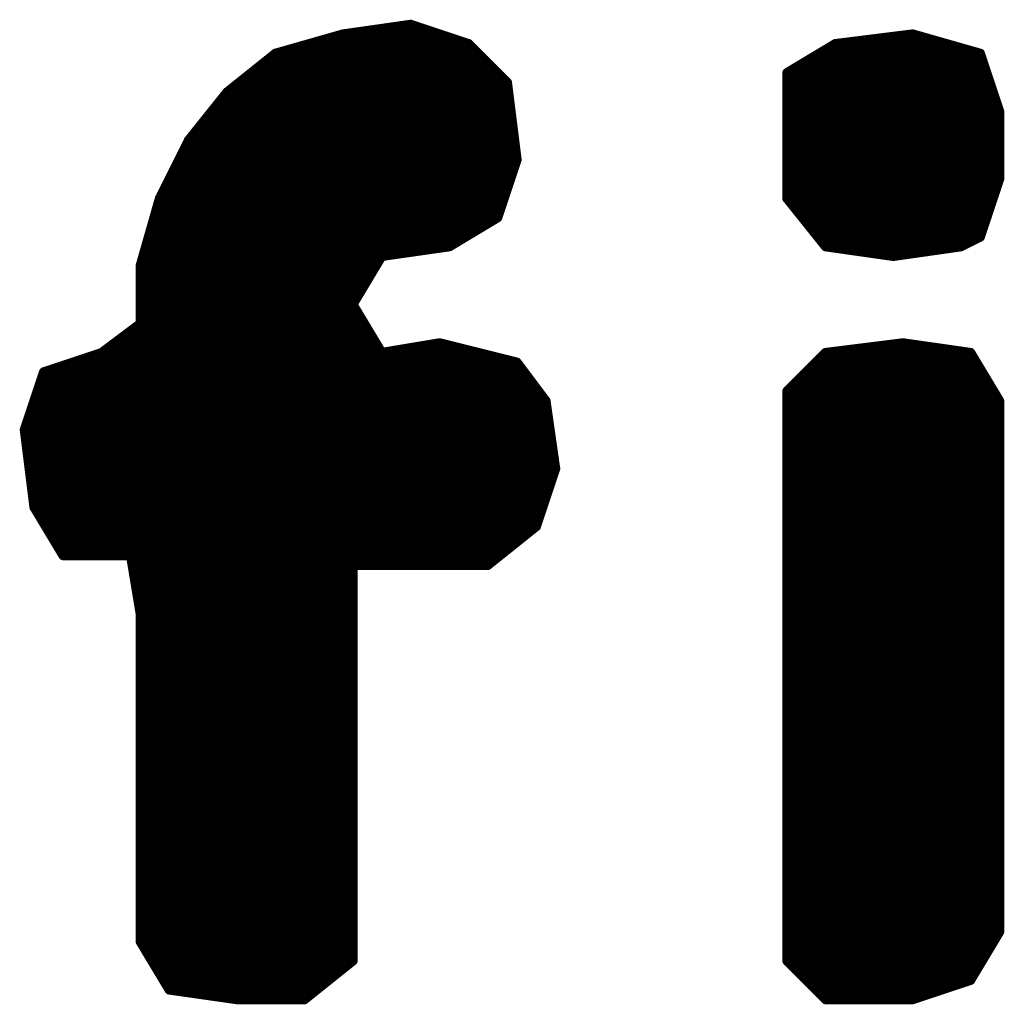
# Model space of a CAD drawing. Extents: x -35 to 35, y -57 to 81.
# Tile 108 of 153: x 1.65 to 2.68, y 56.67 to 57.7. Entities that reach past the tile are written whole.
import ezdxf

# ---------------------------------------------------------------- set-up
doc = ezdxf.new("R2010")
doc.units = 0
doc.layers.add('21', color=7, linetype='CONTINUOUS')

msp = doc.modelspace()

# ---------------------------------------------------------------- linework, layer by layer
at = {"layer": '21', "const_width": 0.01}
for points in [[(2.06, 57.69), (1.99, 57.68)], [(2.12, 57.67), (2.06, 57.69)], [(1.99, 57.68), (1.92, 57.66)], [(1.99, 57.68), (2.09, 57.68)], [(2.58, 57.68), (2.5, 57.67)], [(2.65, 57.66), (2.58, 57.68)], [(1.955, 57.67), (2.12, 57.67)], [(2.16, 57.63), (2.12, 57.67)], [(2.5, 57.67), (2.45, 57.64)], [(2.5, 57.67), (2.615, 57.67)], [(1.92, 57.66), (1.87, 57.62)], [(1.92, 57.66), (2.13, 57.66)], [(2.4833, 57.66), (2.65, 57.66)], [(2.67, 57.6), (2.65, 57.66)], [(1.9075, 57.65), (2.14, 57.65)], [(2.4667, 57.65), (2.6533, 57.65)], [(1.895, 57.64), (2.15, 57.64)], [(2.45, 57.64), (2.45, 57.51)], [(2.45, 57.64), (2.6567, 57.64)], [(1.8825, 57.63), (2.16, 57.63)], [(2.17, 57.55), (2.16, 57.63)], [(2.45, 57.63), (2.66, 57.63)], [(1.87, 57.62), (1.83, 57.57)], [(1.862, 57.61), (2.1625, 57.61)], [(1.87, 57.62), (2.1612, 57.62)], [(2.45, 57.62), (2.6633, 57.62)], [(2.45, 57.61), (2.6667, 57.61)], [(1.854, 57.6), (2.1638, 57.6)], [(2.45, 57.6), (2.67, 57.6)], [(2.67, 57.53), (2.67, 57.6)], [(1.846, 57.59), (2.165, 57.59)], [(2.45, 57.59), (2.67, 57.59)], [(1.838, 57.58), (2.1663, 57.58)], [(2.45, 57.58), (2.67, 57.58)], [(1.83, 57.57), (1.8, 57.51)], [(1.83, 57.57), (2.1675, 57.57)], [(2.45, 57.57), (2.67, 57.57)], [(1.825, 57.56), (2.1688, 57.56)], [(2.45, 57.56), (2.67, 57.56)], [(1.82, 57.55), (2.17, 57.55)], [(2.15, 57.49), (2.17, 57.55)], [(2.45, 57.55), (2.67, 57.55)], [(1.815, 57.54), (2.1667, 57.54)], [(2.45, 57.54), (2.67, 57.54)], [(1.81, 57.53), (2.1633, 57.53)], [(2.45, 57.53), (2.67, 57.53)], [(2.65, 57.47), (2.67, 57.53)], [(1.805, 57.52), (2.16, 57.52)], [(2.45, 57.52), (2.6667, 57.52)], [(1.8, 57.51), (1.78, 57.44)], [(1.8, 57.51), (2.1567, 57.51)], [(2.45, 57.51), (2.49, 57.46)], [(2.45, 57.51), (2.6633, 57.51)], [(1.7971, 57.5), (2.1533, 57.5)], [(2.458, 57.5), (2.66, 57.5)], [(1.7943, 57.49), (2.15, 57.49)], [(2.1, 57.46), (2.15, 57.49)], [(2.466, 57.49), (2.6567, 57.49)], [(1.7914, 57.48), (2.1333, 57.48)], [(2.474, 57.48), (2.6533, 57.48)], [(1.7886, 57.47), (2.1167, 57.47)], [(2.482, 57.47), (2.65, 57.47)], [(2.63, 57.46), (2.65, 57.47)], [(1.7857, 57.46), (2.1, 57.46)], [(2.03, 57.45), (2.1, 57.46)], [(2.49, 57.46), (2.56, 57.45)], [(2.49, 57.46), (2.63, 57.46)], [(2.56, 57.45), (2.63, 57.46)], [(1.7829, 57.45), (2.03, 57.45)], [(2, 57.4), (2.03, 57.45)], [(1.78, 57.44), (1.78, 57.38)], [(1.78, 57.44), (2.024, 57.44)], [(1.78, 57.43), (2.018, 57.43)], [(1.78, 57.42), (2.012, 57.42)], [(1.78, 57.41), (2.006, 57.41)], [(1.78, 57.4), (2, 57.4)], [(2.03, 57.35), (2, 57.4)], [(1.78, 57.39), (2.006, 57.39)], [(1.78, 57.38), (1.74, 57.35)], [(1.78, 57.38), (2.012, 57.38)], [(1.7667, 57.37), (2.018, 57.37)], [(1.7533, 57.36), (2.024, 57.36)], [(2.09, 57.36), (2.03, 57.35)], [(2.17, 57.34), (2.09, 57.36)], [(2.57, 57.36), (2.49, 57.35)], [(2.64, 57.35), (2.57, 57.36)], [(1.74, 57.35), (1.68, 57.33)], [(1.74, 57.35), (2.03, 57.35)], [(2.03, 57.35), (2.13, 57.35)], [(2.49, 57.35), (2.45, 57.31)], [(2.49, 57.35), (2.64, 57.35)], [(2.67, 57.3), (2.64, 57.35)], [(1.71, 57.34), (2.17, 57.34)], [(2.2, 57.3), (2.17, 57.34)], [(2.48, 57.34), (2.646, 57.34)], [(1.68, 57.33), (1.66, 57.27)], [(1.68, 57.33), (2.1775, 57.33)], [(2.47, 57.33), (2.652, 57.33)], [(1.6767, 57.32), (2.185, 57.32)], [(2.46, 57.32), (2.658, 57.32)], [(1.6733, 57.31), (2.1925, 57.31)], [(2.45, 57.31), (2.45, 57.24)], [(2.45, 57.31), (2.664, 57.31)], [(1.67, 57.3), (2.2, 57.3)], [(2.21, 57.23), (2.2, 57.3)], [(2.45, 57.3), (2.67, 57.3)], [(2.67, 56.75), (2.67, 57.3)], [(1.6667, 57.29), (2.2014, 57.29)], [(2.45, 57.29), (2.67, 57.29)], [(1.6633, 57.28), (2.2029, 57.28)], [(2.45, 57.28), (2.67, 57.28)], [(1.66, 57.27), (1.67, 57.19)], [(1.66, 57.27), (2.2043, 57.27)], [(2.45, 57.27), (2.67, 57.27)], [(1.6613, 57.26), (2.2057, 57.26)], [(2.45, 57.26), (2.67, 57.26)], [(1.6625, 57.25), (2.2071, 57.25)], [(2.45, 57.25), (2.67, 57.25)], [(1.6638, 57.24), (2.2086, 57.24)], [(2.45, 57.24), (2.45, 57.2)], [(2.45, 57.24), (2.67, 57.24)], [(1.665, 57.23), (2.21, 57.23)], [(2.19, 57.17), (2.21, 57.23)], [(2.45, 57.23), (2.67, 57.23)], [(1.6663, 57.22), (2.2067, 57.22)], [(2.45, 57.22), (2.67, 57.22)], [(1.6675, 57.21), (2.2033, 57.21)], [(2.45, 57.21), (2.67, 57.21)], [(1.6688, 57.2), (2.2, 57.2)], [(2.45, 57.2), (2.45, 56.72)], [(2.45, 57.2), (2.67, 57.2)], [(1.67, 57.19), (1.7, 57.14)], [(1.67, 57.19), (2.1967, 57.19)], [(2.45, 57.19), (2.67, 57.19)], [(1.676, 57.18), (2.1933, 57.18)], [(2.45, 57.18), (2.67, 57.18)], [(1.682, 57.17), (2.19, 57.17)], [(2.14, 57.13), (2.19, 57.17)], [(2.45, 57.17), (2.67, 57.17)], [(1.688, 57.16), (2.1775, 57.16)], [(2.45, 57.16), (2.67, 57.16)], [(1.694, 57.15), (2.165, 57.15)], [(2.45, 57.15), (2.67, 57.15)], [(1.7, 57.14), (1.77, 57.14)], [(1.7, 57.14), (2.1525, 57.14)], [(1.77, 57.14), (1.78, 57.08)], [(2.45, 57.14), (2.67, 57.14)], [(1.7717, 57.13), (2.14, 57.13)], [(2, 56.72), (2, 57.13)], [(2, 57.13), (2.14, 57.13)], [(2.45, 57.13), (2.67, 57.13)], [(1.7733, 57.12), (2, 57.12)], [(2.45, 57.12), (2.67, 57.12)], [(1.775, 57.11), (2, 57.11)], [(1.7767, 57.1), (2, 57.1)], [(2.45, 57.11), (2.67, 57.11)], [(2.45, 57.1), (2.67, 57.1)], [(1.7783, 57.09), (2, 57.09)], [(2.45, 57.09), (2.67, 57.09)], [(1.78, 57.08), (1.78, 56.74)], [(1.78, 57.08), (2, 57.08)], [(2.45, 57.08), (2.67, 57.08)], [(1.78, 57.07), (2, 57.07)], [(2.45, 57.07), (2.67, 57.07)], [(1.78, 57.06), (2, 57.06)], [(2.45, 57.06), (2.67, 57.06)], [(1.78, 57.05), (2, 57.05)], [(2.45, 57.05), (2.67, 57.05)], [(1.78, 57.04), (2, 57.04)], [(2.45, 57.04), (2.67, 57.04)], [(1.78, 57.03), (2, 57.03)], [(2.45, 57.03), (2.67, 57.03)], [(1.78, 57.02), (2, 57.02)], [(2.45, 57.02), (2.67, 57.02)], [(1.78, 57.01), (2, 57.01)], [(2.45, 57.01), (2.67, 57.01)], [(1.78, 57), (2, 57)], [(2.45, 57), (2.67, 57)], [(1.78, 56.99), (2, 56.99)], [(2.45, 56.99), (2.67, 56.99)], [(1.78, 56.98), (2, 56.98)], [(2.45, 56.98), (2.67, 56.98)], [(1.78, 56.97), (2, 56.97)], [(2.45, 56.97), (2.67, 56.97)], [(1.78, 56.96), (2, 56.96)], [(2.45, 56.96), (2.67, 56.96)], [(1.78, 56.95), (2, 56.95)], [(2.45, 56.95), (2.67, 56.95)], [(1.78, 56.94), (2, 56.94)], [(2.45, 56.94), (2.67, 56.94)], [(1.78, 56.93), (2, 56.93)], [(2.45, 56.93), (2.67, 56.93)], [(1.78, 56.92), (2, 56.92)], [(2.45, 56.92), (2.67, 56.92)], [(1.78, 56.91), (2, 56.91)], [(2.45, 56.91), (2.67, 56.91)], [(1.78, 56.9), (2, 56.9)], [(2.45, 56.9), (2.67, 56.9)], [(1.78, 56.89), (2, 56.89)], [(2.45, 56.89), (2.67, 56.89)], [(1.78, 56.88), (2, 56.88)], [(2.45, 56.88), (2.67, 56.88)], [(1.78, 56.87), (2, 56.87)], [(2.45, 56.87), (2.67, 56.87)], [(1.78, 56.86), (2, 56.86)], [(2.45, 56.86), (2.67, 56.86)], [(1.78, 56.85), (2, 56.85)], [(2.45, 56.85), (2.67, 56.85)], [(1.78, 56.84), (2, 56.84)], [(2.45, 56.84), (2.67, 56.84)], [(1.78, 56.83), (2, 56.83)], [(2.45, 56.83), (2.67, 56.83)], [(1.78, 56.82), (2, 56.82)], [(2.45, 56.82), (2.67, 56.82)], [(1.78, 56.81), (2, 56.81)], [(2.45, 56.81), (2.67, 56.81)], [(1.78, 56.8), (2, 56.8)], [(2.45, 56.8), (2.67, 56.8)], [(1.78, 56.79), (2, 56.79)], [(2.45, 56.79), (2.67, 56.79)], [(1.78, 56.78), (2, 56.78)], [(2.45, 56.78), (2.67, 56.78)], [(1.78, 56.77), (2, 56.77)], [(2.45, 56.77), (2.67, 56.77)], [(1.78, 56.76), (2, 56.76)], [(2.45, 56.76), (2.67, 56.76)], [(1.78, 56.75), (2, 56.75)], [(2.45, 56.75), (2.67, 56.75)], [(2.64, 56.7), (2.67, 56.75)], [(1.78, 56.74), (1.81, 56.69)], [(1.78, 56.74), (2, 56.74)], [(2.45, 56.74), (2.664, 56.74)], [(1.786, 56.73), (2, 56.73)], [(2.45, 56.73), (2.658, 56.73)], [(1.792, 56.72), (2, 56.72)], [(1.95, 56.68), (2, 56.72)], [(2.45, 56.72), (2.49, 56.68)], [(2.45, 56.72), (2.652, 56.72)], [(1.798, 56.71), (1.9875, 56.71)], [(2.46, 56.71), (2.646, 56.71)], [(1.804, 56.7), (1.975, 56.7)], [(2.47, 56.7), (2.64, 56.7)], [(2.58, 56.68), (2.64, 56.7)], [(1.81, 56.69), (1.88, 56.68)], [(1.81, 56.69), (1.9625, 56.69)], [(2.48, 56.69), (2.61, 56.69)], [(1.88, 56.68), (1.95, 56.68)], [(1.88, 56.68), (1.95, 56.68)], [(2.49, 56.68), (2.58, 56.68)], [(2.49, 56.68), (2.58, 56.68)]]:
    msp.add_lwpolyline(points, dxfattribs=at)
at = {"layer": '21', "const_width": 0.005}
for points in [[(2.0608, 57.6924, 1), (2.0592, 57.6876)], [(2.0604, 57.6875, 1), (2.0596, 57.6925)], [(1.9896, 57.6825, 1), (1.9904, 57.6775)], [(1.99, 57.6825, 1), (1.99, 57.6775)], [(1.9907, 57.6776, 1), (1.9893, 57.6824)], [(2.09, 57.6775, 1), (2.09, 57.6825)], [(2.5807, 57.6824, 1), (2.5793, 57.6776)], [(2.5803, 57.6775, 1), (2.5797, 57.6825)], [(1.955, 57.6725, 1), (1.955, 57.6675)], [(2.1218, 57.6718, 1), (2.1182, 57.6682)], [(2.1192, 57.6676, 1), (2.1208, 57.6724)], [(2.12, 57.6675, 1), (2.12, 57.6725)], [(2.4997, 57.6725, 1), (2.5003, 57.6675)], [(2.5, 57.6725, 1), (2.5, 57.6675)], [(2.5013, 57.6679, 1), (2.4987, 57.6721)], [(2.615, 57.6675, 1), (2.615, 57.6725)], [(1.92, 57.6625, 1), (1.92, 57.6575)], [(1.9193, 57.6624, 1), (1.9207, 57.6576)], [(1.9216, 57.658, 1), (1.9184, 57.662)], [(2.13, 57.6575, 1), (2.13, 57.6625)], [(2.4833, 57.6625, 1), (2.4833, 57.6575)], [(2.6524, 57.6608, 1), (2.6476, 57.6592)], [(2.6493, 57.6576, 1), (2.6507, 57.6624)], [(2.65, 57.6575, 1), (2.65, 57.6625)], [(1.9075, 57.6525, 1), (1.9075, 57.6475)], [(2.14, 57.6475, 1), (2.14, 57.6525)], [(2.4667, 57.6525, 1), (2.4667, 57.6475)], [(2.6533, 57.6475, 1), (2.6533, 57.6525)], [(1.895, 57.6425, 1), (1.895, 57.6375)], [(2.15, 57.6375, 1), (2.15, 57.6425)], [(2.4525, 57.64, 1), (2.4475, 57.64)], [(2.45, 57.6425, 1), (2.45, 57.6375)], [(2.4487, 57.6421, 1), (2.4513, 57.6379)], [(2.6567, 57.6375, 1), (2.6567, 57.6425)], [(1.872, 57.6184, 1), (1.868, 57.6216)], [(1.8825, 57.6325, 1), (1.8825, 57.6275)], [(2.1625, 57.6303, 1), (2.1575, 57.6297)], [(2.1582, 57.6282, 1), (2.1618, 57.6318)], [(2.16, 57.6275, 1), (2.16, 57.6325)], [(2.45, 57.6325, 1), (2.45, 57.6275)], [(2.66, 57.6275, 1), (2.66, 57.6325)], [(1.862, 57.6125, 1), (1.862, 57.6075)], [(1.8684, 57.622, 1), (1.8716, 57.618)], [(1.87, 57.6225, 1), (1.87, 57.6175)], [(2.1612, 57.6175, 1), (2.1612, 57.6225)], [(2.1625, 57.6075, 1), (2.1625, 57.6125)], [(2.45, 57.6225, 1), (2.45, 57.6175)], [(2.45, 57.6125, 1), (2.45, 57.6075)], [(2.6633, 57.6175, 1), (2.6633, 57.6225)], [(2.6667, 57.6075, 1), (2.6667, 57.6125)], [(1.854, 57.6025, 1), (1.854, 57.5975)], [(2.1638, 57.5975, 1), (2.1638, 57.6025)], [(2.45, 57.6025, 1), (2.45, 57.5975)], [(2.6725, 57.6, 1), (2.6675, 57.6)], [(2.67, 57.5975, 1), (2.67, 57.6025)], [(1.846, 57.5925, 1), (1.846, 57.5875)], [(2.165, 57.5875, 1), (2.165, 57.5925)], [(2.45, 57.5925, 1), (2.45, 57.5875)], [(2.6676, 57.5992, 1), (2.6724, 57.6008)], [(2.67, 57.5875, 1), (2.67, 57.5925)], [(1.838, 57.5825, 1), (1.838, 57.5775)], [(2.1663, 57.5775, 1), (2.1663, 57.5825)], [(2.45, 57.5825, 1), (2.45, 57.5775)], [(2.67, 57.5775, 1), (2.67, 57.5825)], [(1.828, 57.5716, 1), (1.832, 57.5684)], [(1.83, 57.5725, 1), (1.83, 57.5675)], [(1.8322, 57.5689, 1), (1.8278, 57.5711)], [(2.1675, 57.5675, 1), (2.1675, 57.5725)], [(2.45, 57.5725, 1), (2.45, 57.5675)], [(2.67, 57.5675, 1), (2.67, 57.5725)], [(1.825, 57.5625, 1), (1.825, 57.5575)], [(2.1688, 57.5575, 1), (2.1688, 57.5625)], [(2.45, 57.5625, 1), (2.45, 57.5575)], [(2.67, 57.5575, 1), (2.67, 57.5625)], [(1.82, 57.5525, 1), (1.82, 57.5475)], [(2.1724, 57.5492, 1), (2.1676, 57.5508)], [(2.17, 57.5475, 1), (2.17, 57.5525)], [(2.45, 57.5525, 1), (2.45, 57.5475)], [(2.67, 57.5475, 1), (2.67, 57.5525)], [(1.815, 57.5425, 1), (1.815, 57.5375)], [(2.1667, 57.5375, 1), (2.1667, 57.5425)], [(2.1675, 57.5497, 1), (2.1725, 57.5503)], [(2.45, 57.5425, 1), (2.45, 57.5375)], [(2.67, 57.5375, 1), (2.67, 57.5425)], [(1.81, 57.5325, 1), (1.81, 57.5275)], [(2.1633, 57.5275, 1), (2.1633, 57.5325)], [(2.45, 57.5325, 1), (2.45, 57.5275)], [(2.6724, 57.5292, 1), (2.6676, 57.5308)], [(2.67, 57.5275, 1), (2.67, 57.5325)], [(1.805, 57.5225, 1), (1.805, 57.5175)], [(2.16, 57.5175, 1), (2.16, 57.5225)], [(2.45, 57.5225, 1), (2.45, 57.5175)], [(2.6667, 57.5175, 1), (2.6667, 57.5225)], [(2.6675, 57.53, 1), (2.6725, 57.53)], [(1.8, 57.5125, 1), (1.8, 57.5075)], [(1.7978, 57.5111, 1), (1.8022, 57.5089)], [(1.8024, 57.5093, 1), (1.7976, 57.5107)], [(2.1567, 57.5075, 1), (2.1567, 57.5125)], [(2.452, 57.5116, 1), (2.448, 57.5084)], [(2.45, 57.5125, 1), (2.45, 57.5075)], [(2.6633, 57.5075, 1), (2.6633, 57.5125)], [(1.7971, 57.5025, 1), (1.7971, 57.4975)], [(2.1533, 57.4975, 1), (2.1533, 57.5025)], [(2.4475, 57.51, 1), (2.4525, 57.51)], [(2.458, 57.5025, 1), (2.458, 57.4975)], [(2.66, 57.4975, 1), (2.66, 57.5025)], [(1.7943, 57.4925, 1), (1.7943, 57.4875)], [(2.1476, 57.4908, 1), (2.1524, 57.4892)], [(2.1513, 57.4879, 1), (2.1487, 57.4921)], [(2.15, 57.4875, 1), (2.15, 57.4925)], [(2.466, 57.4925, 1), (2.466, 57.4875)], [(2.6567, 57.4875, 1), (2.6567, 57.4925)], [(1.7914, 57.4825, 1), (1.7914, 57.4775)], [(2.1333, 57.4775, 1), (2.1333, 57.4825)], [(2.474, 57.4825, 1), (2.474, 57.4775)], [(2.6533, 57.4775, 1), (2.6533, 57.4825)], [(1.7886, 57.4725, 1), (1.7886, 57.4675)], [(2.1167, 57.4675, 1), (2.1167, 57.4725)], [(2.482, 57.4725, 1), (2.482, 57.4675)], [(2.6476, 57.4708, 1), (2.6524, 57.4692)], [(2.6511, 57.4678, 1), (2.6489, 57.4722)], [(2.65, 57.4675, 1), (2.65, 57.4725)], [(1.7857, 57.4625, 1), (1.7857, 57.4575)], [(2.0987, 57.4621, 1), (2.1013, 57.4579)], [(2.1004, 57.4575, 1), (2.0996, 57.4625)], [(2.1, 57.4575, 1), (2.1, 57.4625)], [(2.4904, 57.4625, 1), (2.4896, 57.4575)], [(2.49, 57.4625, 1), (2.49, 57.4575)], [(2.488, 57.4584, 1), (2.492, 57.4616)], [(2.6289, 57.4622, 1), (2.6311, 57.4578)], [(2.6304, 57.4575, 1), (2.6296, 57.4625)], [(2.63, 57.4575, 1), (2.63, 57.4625)], [(1.7829, 57.4525, 1), (1.7829, 57.4475)], [(2.0296, 57.4525, 1), (2.0304, 57.4475)], [(2.0321, 57.4487, 1), (2.0279, 57.4513)], [(2.03, 57.4475, 1), (2.03, 57.4525)], [(2.5596, 57.4525, 1), (2.5604, 57.4475)], [(2.5596, 57.4475, 1), (2.5604, 57.4525)], [(1.7825, 57.44, 1), (1.7775, 57.44)], [(1.78, 57.4425, 1), (1.78, 57.4375)], [(1.7776, 57.4407, 1), (1.7824, 57.4393)], [(2.024, 57.4375, 1), (2.024, 57.4425)], [(1.78, 57.4325, 1), (1.78, 57.4275)], [(2.018, 57.4275, 1), (2.018, 57.4325)], [(1.78, 57.4225, 1), (1.78, 57.4175)], [(2.012, 57.4175, 1), (2.012, 57.4225)], [(1.78, 57.4125, 1), (1.78, 57.4075)], [(2.006, 57.4075, 1), (2.006, 57.4125)], [(1.78, 57.4025, 1), (1.78, 57.3975)], [(2.0021, 57.4013, 1), (1.9979, 57.3987)], [(1.9979, 57.4013, 1), (2.0021, 57.3987)], [(2, 57.3975, 1), (2, 57.4025)], [(1.78, 57.3925, 1), (1.78, 57.3875)], [(2.006, 57.3875, 1), (2.006, 57.3925)], [(1.78, 57.3825, 1), (1.78, 57.3775)], [(1.7775, 57.38, 1), (1.7825, 57.38)], [(1.7815, 57.378, 1), (1.7785, 57.382)], [(2.012, 57.3775, 1), (2.012, 57.3825)], [(1.7667, 57.3725, 1), (1.7667, 57.3675)], [(2.018, 57.3675, 1), (2.018, 57.3725)], [(1.7533, 57.3625, 1), (1.7533, 57.3575)], [(2.024, 57.3575, 1), (2.024, 57.3625)], [(2.0906, 57.3624, 1), (2.0894, 57.3576)], [(2.0904, 57.3575, 1), (2.0896, 57.3625)], [(2.5704, 57.3625, 1), (2.5696, 57.3575)], [(2.5703, 57.3575, 1), (2.5697, 57.3625)], [(1.74, 57.3525, 1), (1.74, 57.3475)], [(1.7385, 57.352, 1), (1.7415, 57.348)], [(1.7408, 57.3476, 1), (1.7392, 57.3524)], [(2.0296, 57.3525, 1), (2.0304, 57.3475)], [(2.03, 57.3525, 1), (2.03, 57.3475)], [(2.0279, 57.3487, 1), (2.0321, 57.3513)], [(2.03, 57.3475, 1), (2.03, 57.3525)], [(2.13, 57.3475, 1), (2.13, 57.3525)], [(2.4897, 57.3525, 1), (2.4903, 57.3475)], [(2.49, 57.3525, 1), (2.49, 57.3475)], [(2.4918, 57.3482, 1), (2.4882, 57.3518)], [(2.6421, 57.3513, 1), (2.6379, 57.3487)], [(2.6396, 57.3475, 1), (2.6404, 57.3525)], [(2.64, 57.3475, 1), (2.64, 57.3525)], [(1.71, 57.3425, 1), (1.71, 57.3375)], [(2.172, 57.3415, 1), (2.168, 57.3385)], [(2.1694, 57.3376, 1), (2.1706, 57.3424)], [(2.17, 57.3375, 1), (2.17, 57.3425)], [(2.48, 57.3425, 1), (2.48, 57.3375)], [(2.646, 57.3375, 1), (2.646, 57.3425)], [(1.68, 57.3325, 1), (1.68, 57.3275)], [(1.6792, 57.3324, 1), (1.6808, 57.3276)], [(1.6824, 57.3292, 1), (1.6776, 57.3308)], [(2.1775, 57.3275, 1), (2.1775, 57.3325)], [(2.47, 57.3325, 1), (2.47, 57.3275)], [(2.652, 57.3275, 1), (2.652, 57.3325)], [(1.6767, 57.3225, 1), (1.6767, 57.3175)], [(2.185, 57.3175, 1), (2.185, 57.3225)], [(2.46, 57.3225, 1), (2.46, 57.3175)], [(2.658, 57.3175, 1), (2.658, 57.3225)], [(1.6733, 57.3125, 1), (1.6733, 57.3075)], [(2.1925, 57.3075, 1), (2.1925, 57.3125)], [(2.4525, 57.31, 1), (2.4475, 57.31)], [(2.45, 57.3125, 1), (2.45, 57.3075)], [(2.4482, 57.3118, 1), (2.4518, 57.3082)], [(2.664, 57.3075, 1), (2.664, 57.3125)], [(1.67, 57.3025, 1), (1.67, 57.2975)], [(2.2025, 57.3004, 1), (2.1975, 57.2996)], [(2.198, 57.2985, 1), (2.202, 57.3015)], [(2.2, 57.2975, 1), (2.2, 57.3025)], [(2.45, 57.3025, 1), (2.45, 57.2975)], [(2.6725, 57.3, 1), (2.6675, 57.3)], [(2.6679, 57.2987, 1), (2.6721, 57.3013)], [(2.67, 57.2975, 1), (2.67, 57.3025)], [(1.6667, 57.2925, 1), (1.6667, 57.2875)], [(2.2014, 57.2875, 1), (2.2014, 57.2925)], [(2.45, 57.2925, 1), (2.45, 57.2875)], [(2.67, 57.2875, 1), (2.67, 57.2925)], [(1.6633, 57.2825, 1), (1.6633, 57.2775)], [(2.2029, 57.2775, 1), (2.2029, 57.2825)], [(2.45, 57.2825, 1), (2.45, 57.2775)], [(2.67, 57.2775, 1), (2.67, 57.2825)], [(1.6625, 57.2703, 1), (1.6575, 57.2697)], [(1.66, 57.2725, 1), (1.66, 57.2675)], [(1.6576, 57.2708, 1), (1.6624, 57.2692)], [(2.2043, 57.2675, 1), (2.2043, 57.2725)], [(2.45, 57.2725, 1), (2.45, 57.2675)], [(2.67, 57.2675, 1), (2.67, 57.2725)], [(1.6613, 57.2625, 1), (1.6613, 57.2575)], [(2.2057, 57.2575, 1), (2.2057, 57.2625)], [(2.45, 57.2625, 1), (2.45, 57.2575)], [(2.67, 57.2575, 1), (2.67, 57.2625)], [(1.6625, 57.2525, 1), (1.6625, 57.2475)], [(2.2071, 57.2475, 1), (2.2071, 57.2525)], [(2.45, 57.2525, 1), (2.45, 57.2475)], [(2.67, 57.2475, 1), (2.67, 57.2525)], [(1.6638, 57.2425, 1), (1.6638, 57.2375)], [(2.2086, 57.2375, 1), (2.2086, 57.2425)], [(2.4525, 57.24, 1), (2.4475, 57.24)], [(2.45, 57.2425, 1), (2.45, 57.2375)], [(2.4475, 57.24, 1), (2.4525, 57.24)], [(2.67, 57.2375, 1), (2.67, 57.2425)], [(1.665, 57.2325, 1), (1.665, 57.2275)], [(2.2075, 57.2296, 1), (2.2125, 57.2304)], [(2.2124, 57.2292, 1), (2.2076, 57.2308)], [(2.21, 57.2275, 1), (2.21, 57.2325)], [(2.45, 57.2325, 1), (2.45, 57.2275)], [(2.67, 57.2275, 1), (2.67, 57.2325)], [(1.6663, 57.2225, 1), (1.6663, 57.2175)], [(2.2067, 57.2175, 1), (2.2067, 57.2225)], [(2.45, 57.2225, 1), (2.45, 57.2175)], [(2.67, 57.2175, 1), (2.67, 57.2225)], [(1.6675, 57.2125, 1), (1.6675, 57.2075)], [(2.2033, 57.2075, 1), (2.2033, 57.2125)], [(2.45, 57.2125, 1), (2.45, 57.2075)], [(2.67, 57.2075, 1), (2.67, 57.2125)], [(1.6688, 57.2025, 1), (1.6688, 57.1975)], [(2.2, 57.1975, 1), (2.2, 57.2025)], [(2.4525, 57.2, 1), (2.4475, 57.2)], [(2.45, 57.2025, 1), (2.45, 57.1975)], [(2.4475, 57.2, 1), (2.4525, 57.2)], [(2.67, 57.1975, 1), (2.67, 57.2025)], [(1.6721, 57.1913, 1), (1.6679, 57.1887)], [(1.67, 57.1925, 1), (1.67, 57.1875)], [(1.6675, 57.1897, 1), (1.6725, 57.1903)], [(2.1967, 57.1875, 1), (2.1967, 57.1925)], [(2.45, 57.1925, 1), (2.45, 57.1875)], [(2.67, 57.1875, 1), (2.67, 57.1925)], [(1.676, 57.1825, 1), (1.676, 57.1775)], [(2.1933, 57.1775, 1), (2.1933, 57.1825)], [(2.45, 57.1825, 1), (2.45, 57.1775)], [(2.67, 57.1775, 1), (2.67, 57.1825)], [(1.682, 57.1725, 1), (1.682, 57.1675)], [(2.1876, 57.1708, 1), (2.1924, 57.1692)], [(2.1916, 57.168, 1), (2.1884, 57.172)], [(2.19, 57.1675, 1), (2.19, 57.1725)], [(2.45, 57.1725, 1), (2.45, 57.1675)], [(2.67, 57.1675, 1), (2.67, 57.1725)], [(1.688, 57.1625, 1), (1.688, 57.1575)], [(2.1775, 57.1575, 1), (2.1775, 57.1625)], [(2.45, 57.1625, 1), (2.45, 57.1575)], [(2.67, 57.1575, 1), (2.67, 57.1625)], [(1.694, 57.1525, 1), (1.694, 57.1475)], [(2.165, 57.1475, 1), (2.165, 57.1525)], [(2.45, 57.1525, 1), (2.45, 57.1475)], [(2.67, 57.1475, 1), (2.67, 57.1525)], [(1.7, 57.1425, 1), (1.7, 57.1375)], [(1.7, 57.1425, 1), (1.7, 57.1375)], [(1.6979, 57.1387, 1), (1.7021, 57.1413)], [(1.7725, 57.1404, 1), (1.7675, 57.1396)], [(1.77, 57.1375, 1), (1.77, 57.1425)], [(2.1525, 57.1375, 1), (2.1525, 57.1425)], [(2.45, 57.1425, 1), (2.45, 57.1375)], [(2.67, 57.1375, 1), (2.67, 57.1425)], [(1.7717, 57.1325, 1), (1.7717, 57.1275)], [(2.0025, 57.13, 1), (1.9975, 57.13)], [(2, 57.1325, 1), (2, 57.1275)], [(2.1384, 57.132, 1), (2.1416, 57.128)], [(2.14, 57.1275, 1), (2.14, 57.1325)], [(2.14, 57.1275, 1), (2.14, 57.1325)], [(2.45, 57.1325, 1), (2.45, 57.1275)], [(2.67, 57.1275, 1), (2.67, 57.1325)], [(1.7733, 57.1225, 1), (1.7733, 57.1175)], [(2, 57.1175, 1), (2, 57.1225)], [(2.45, 57.1225, 1), (2.45, 57.1175)], [(2.67, 57.1175, 1), (2.67, 57.1225)], [(1.775, 57.1125, 1), (1.775, 57.1075)], [(1.7767, 57.1025, 1), (1.7767, 57.0975)], [(2, 57.1075, 1), (2, 57.1125)], [(2, 57.0975, 1), (2, 57.1025)], [(2.45, 57.1125, 1), (2.45, 57.1075)], [(2.45, 57.1025, 1), (2.45, 57.0975)], [(2.67, 57.1075, 1), (2.67, 57.1125)], [(2.67, 57.0975, 1), (2.67, 57.1025)], [(1.7783, 57.0925, 1), (1.7783, 57.0875)], [(2, 57.0875, 1), (2, 57.0925)], [(2.45, 57.0925, 1), (2.45, 57.0875)], [(2.67, 57.0875, 1), (2.67, 57.0925)], [(1.7825, 57.08, 1), (1.7775, 57.08)], [(1.78, 57.0825, 1), (1.78, 57.0775)], [(2, 57.0775, 1), (2, 57.0825)], [(2.45, 57.0825, 1), (2.45, 57.0775)], [(2.67, 57.0775, 1), (2.67, 57.0825)], [(1.7775, 57.0796, 1), (1.7825, 57.0804)], [(1.78, 57.0725, 1), (1.78, 57.0675)], [(2, 57.0675, 1), (2, 57.0725)], [(2.45, 57.0725, 1), (2.45, 57.0675)], [(2.67, 57.0675, 1), (2.67, 57.0725)], [(1.78, 57.0625, 1), (1.78, 57.0575)], [(2, 57.0575, 1), (2, 57.0625)], [(2.45, 57.0625, 1), (2.45, 57.0575)], [(2.67, 57.0575, 1), (2.67, 57.0625)], [(1.78, 57.0525, 1), (1.78, 57.0475)], [(2, 57.0475, 1), (2, 57.0525)], [(2.45, 57.0525, 1), (2.45, 57.0475)], [(2.67, 57.0475, 1), (2.67, 57.0525)], [(1.78, 57.0425, 1), (1.78, 57.0375)], [(2, 57.0375, 1), (2, 57.0425)], [(2.45, 57.0425, 1), (2.45, 57.0375)], [(2.67, 57.0375, 1), (2.67, 57.0425)], [(1.78, 57.0325, 1), (1.78, 57.0275)], [(2, 57.0275, 1), (2, 57.0325)], [(2.45, 57.0325, 1), (2.45, 57.0275)], [(2.67, 57.0275, 1), (2.67, 57.0325)], [(1.78, 57.0225, 1), (1.78, 57.0175)], [(2, 57.0175, 1), (2, 57.0225)], [(2.45, 57.0225, 1), (2.45, 57.0175)], [(2.67, 57.0175, 1), (2.67, 57.0225)], [(1.78, 57.0125, 1), (1.78, 57.0075)], [(2, 57.0075, 1), (2, 57.0125)], [(2.45, 57.0125, 1), (2.45, 57.0075)], [(2.67, 57.0075, 1), (2.67, 57.0125)], [(1.78, 57.0025, 1), (1.78, 56.9975)], [(2, 56.9975, 1), (2, 57.0025)], [(2.45, 57.0025, 1), (2.45, 56.9975)], [(2.67, 56.9975, 1), (2.67, 57.0025)], [(1.78, 56.9925, 1), (1.78, 56.9875)], [(2, 56.9875, 1), (2, 56.9925)], [(2.45, 56.9925, 1), (2.45, 56.9875)], [(2.67, 56.9875, 1), (2.67, 56.9925)], [(1.78, 56.9825, 1), (1.78, 56.9775)], [(2, 56.9775, 1), (2, 56.9825)], [(2.45, 56.9825, 1), (2.45, 56.9775)], [(2.67, 56.9775, 1), (2.67, 56.9825)], [(1.78, 56.9725, 1), (1.78, 56.9675)], [(2, 56.9675, 1), (2, 56.9725)], [(2.45, 56.9725, 1), (2.45, 56.9675)], [(2.67, 56.9675, 1), (2.67, 56.9725)], [(1.78, 56.9625, 1), (1.78, 56.9575)], [(2, 56.9575, 1), (2, 56.9625)], [(2.45, 56.9625, 1), (2.45, 56.9575)], [(2.67, 56.9575, 1), (2.67, 56.9625)], [(1.78, 56.9525, 1), (1.78, 56.9475)], [(2, 56.9475, 1), (2, 56.9525)], [(2.45, 56.9525, 1), (2.45, 56.9475)], [(2.67, 56.9475, 1), (2.67, 56.9525)], [(1.78, 56.9425, 1), (1.78, 56.9375)], [(2, 56.9375, 1), (2, 56.9425)], [(2.45, 56.9425, 1), (2.45, 56.9375)], [(2.67, 56.9375, 1), (2.67, 56.9425)], [(1.78, 56.9325, 1), (1.78, 56.9275)], [(2, 56.9275, 1), (2, 56.9325)], [(2.45, 56.9325, 1), (2.45, 56.9275)], [(2.67, 56.9275, 1), (2.67, 56.9325)], [(1.78, 56.9225, 1), (1.78, 56.9175)], [(2, 56.9175, 1), (2, 56.9225)], [(2.45, 56.9225, 1), (2.45, 56.9175)], [(2.67, 56.9175, 1), (2.67, 56.9225)], [(1.78, 56.9125, 1), (1.78, 56.9075)], [(2, 56.9075, 1), (2, 56.9125)], [(2.45, 56.9125, 1), (2.45, 56.9075)], [(2.67, 56.9075, 1), (2.67, 56.9125)], [(1.78, 56.9025, 1), (1.78, 56.8975)], [(2, 56.8975, 1), (2, 56.9025)], [(2.45, 56.9025, 1), (2.45, 56.8975)], [(2.67, 56.8975, 1), (2.67, 56.9025)], [(1.78, 56.8925, 1), (1.78, 56.8875)], [(2, 56.8875, 1), (2, 56.8925)], [(2.45, 56.8925, 1), (2.45, 56.8875)], [(2.67, 56.8875, 1), (2.67, 56.8925)], [(1.78, 56.8825, 1), (1.78, 56.8775)], [(2, 56.8775, 1), (2, 56.8825)], [(2.45, 56.8825, 1), (2.45, 56.8775)], [(2.67, 56.8775, 1), (2.67, 56.8825)], [(1.78, 56.8725, 1), (1.78, 56.8675)], [(2, 56.8675, 1), (2, 56.8725)], [(2.45, 56.8725, 1), (2.45, 56.8675)], [(2.67, 56.8675, 1), (2.67, 56.8725)], [(1.78, 56.8625, 1), (1.78, 56.8575)], [(2, 56.8575, 1), (2, 56.8625)], [(2.45, 56.8625, 1), (2.45, 56.8575)], [(2.67, 56.8575, 1), (2.67, 56.8625)], [(1.78, 56.8525, 1), (1.78, 56.8475)], [(2, 56.8475, 1), (2, 56.8525)], [(2.45, 56.8525, 1), (2.45, 56.8475)], [(2.67, 56.8475, 1), (2.67, 56.8525)], [(1.78, 56.8425, 1), (1.78, 56.8375)], [(2, 56.8375, 1), (2, 56.8425)], [(2.45, 56.8425, 1), (2.45, 56.8375)], [(2.67, 56.8375, 1), (2.67, 56.8425)], [(1.78, 56.8325, 1), (1.78, 56.8275)], [(2, 56.8275, 1), (2, 56.8325)], [(2.45, 56.8325, 1), (2.45, 56.8275)], [(2.67, 56.8275, 1), (2.67, 56.8325)], [(1.78, 56.8225, 1), (1.78, 56.8175)], [(2, 56.8175, 1), (2, 56.8225)], [(2.45, 56.8225, 1), (2.45, 56.8175)], [(2.67, 56.8175, 1), (2.67, 56.8225)], [(1.78, 56.8125, 1), (1.78, 56.8075)], [(2, 56.8075, 1), (2, 56.8125)], [(2.45, 56.8125, 1), (2.45, 56.8075)], [(2.67, 56.8075, 1), (2.67, 56.8125)], [(1.78, 56.8025, 1), (1.78, 56.7975)], [(2, 56.7975, 1), (2, 56.8025)], [(2.45, 56.8025, 1), (2.45, 56.7975)], [(2.67, 56.7975, 1), (2.67, 56.8025)], [(1.78, 56.7925, 1), (1.78, 56.7875)], [(2, 56.7875, 1), (2, 56.7925)], [(2.45, 56.7925, 1), (2.45, 56.7875)], [(2.67, 56.7875, 1), (2.67, 56.7925)], [(1.78, 56.7825, 1), (1.78, 56.7775)], [(2, 56.7775, 1), (2, 56.7825)], [(2.45, 56.7825, 1), (2.45, 56.7775)], [(2.67, 56.7775, 1), (2.67, 56.7825)], [(1.78, 56.7725, 1), (1.78, 56.7675)], [(2, 56.7675, 1), (2, 56.7725)], [(2.45, 56.7725, 1), (2.45, 56.7675)], [(2.67, 56.7675, 1), (2.67, 56.7725)], [(1.78, 56.7625, 1), (1.78, 56.7575)], [(2, 56.7575, 1), (2, 56.7625)], [(2.45, 56.7625, 1), (2.45, 56.7575)], [(2.67, 56.7575, 1), (2.67, 56.7625)], [(1.78, 56.7525, 1), (1.78, 56.7475)], [(2, 56.7475, 1), (2, 56.7525)], [(2.45, 56.7525, 1), (2.45, 56.7475)], [(2.6675, 56.75, 1), (2.6725, 56.75)], [(2.6721, 56.7487, 1), (2.6679, 56.7513)], [(2.67, 56.7475, 1), (2.67, 56.7525)], [(1.7821, 56.7413, 1), (1.7779, 56.7387)], [(1.78, 56.7425, 1), (1.78, 56.7375)], [(1.7775, 56.74, 1), (1.7825, 56.74)], [(2, 56.7375, 1), (2, 56.7425)], [(2.45, 56.7425, 1), (2.45, 56.7375)], [(2.664, 56.7375, 1), (2.664, 56.7425)], [(1.786, 56.7325, 1), (1.786, 56.7275)], [(2, 56.7275, 1), (2, 56.7325)], [(2.45, 56.7325, 1), (2.45, 56.7275)], [(2.658, 56.7275, 1), (2.658, 56.7325)], [(1.792, 56.7225, 1), (1.792, 56.7175)], [(1.9975, 56.72, 1), (2.0025, 56.72)], [(2.0016, 56.718, 1), (1.9984, 56.722)], [(2, 56.7175, 1), (2, 56.7225)], [(2.4518, 56.7218, 1), (2.4482, 56.7182)], [(2.45, 56.7225, 1), (2.45, 56.7175)], [(2.4475, 56.72, 1), (2.4525, 56.72)], [(2.652, 56.7175, 1), (2.652, 56.7225)], [(1.798, 56.7125, 1), (1.798, 56.7075)], [(1.9875, 56.7075, 1), (1.9875, 56.7125)], [(2.46, 56.7125, 1), (2.46, 56.7075)], [(2.646, 56.7075, 1), (2.646, 56.7125)], [(1.804, 56.7025, 1), (1.804, 56.6975)], [(1.975, 56.6975, 1), (1.975, 56.7025)], [(2.47, 56.7025, 1), (2.47, 56.6975)], [(2.6379, 56.7013, 1), (2.6421, 56.6987)], [(2.6408, 56.6976, 1), (2.6392, 56.7024)], [(2.64, 56.6975, 1), (2.64, 56.7025)], [(1.8104, 56.6925, 1), (1.8096, 56.6875)], [(1.81, 56.6925, 1), (1.81, 56.6875)], [(1.8079, 56.6887, 1), (1.8121, 56.6913)], [(1.9625, 56.6875, 1), (1.9625, 56.6925)], [(2.48, 56.6925, 1), (2.48, 56.6875)], [(2.61, 56.6875, 1), (2.61, 56.6925)], [(1.88, 56.6825, 1), (1.88, 56.6775)], [(1.88, 56.6825, 1), (1.88, 56.6775)], [(1.8796, 56.6775, 1), (1.8804, 56.6825)], [(1.9484, 56.682, 1), (1.9516, 56.678)], [(1.95, 56.6775, 1), (1.95, 56.6825)], [(1.95, 56.6775, 1), (1.95, 56.6825)], [(2.49, 56.6825, 1), (2.49, 56.6775)], [(2.49, 56.6825, 1), (2.49, 56.6775)], [(2.4882, 56.6782, 1), (2.4918, 56.6818)], [(2.5792, 56.6824, 1), (2.5808, 56.6776)], [(2.58, 56.6775, 1), (2.58, 56.6825)], [(2.58, 56.6775, 1), (2.58, 56.6825)]]:
    msp.add_lwpolyline(points, format="xyb", dxfattribs=at)

doc.saveas('drawing.dxf')
